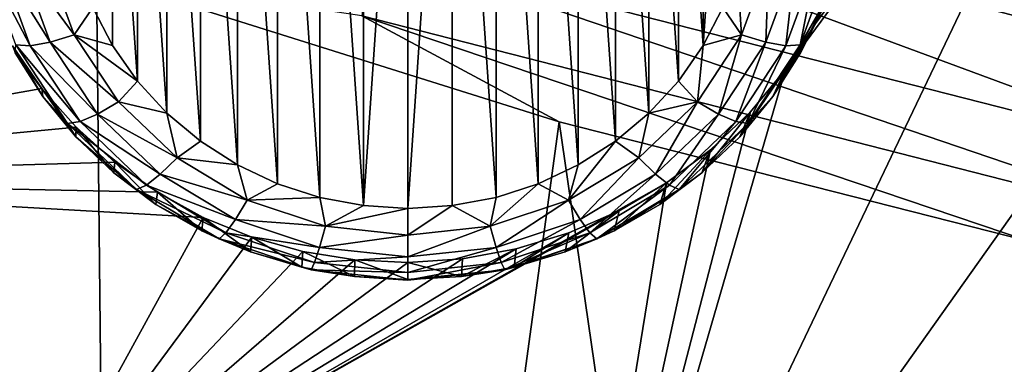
# Model space of a CAD drawing. Header units: metres. Extents: x -24 to 24, y -256 to 25.
# Tile 23 of 256: x -8.532 to -5.676, y -245.768 to -244.77. Entities that reach past the tile are written whole.
import ezdxf

# ---------------------------------------------------------------- set-up
doc = ezdxf.new("R2010")
doc.units = ezdxf.units.M
doc.layers.add('solid_DOMO_KURZ_SW0002', color=7, linetype='CONTINUOUS')

msp = doc.modelspace()

# ---------------------------------------------------------------- linework, layer by layer
at = {"layer": 'solid_DOMO_KURZ_SW0002'}
for points in [[(-6.973436, -247.191528, 138.449158), (-5.097153, -243.270584, 137.744965), (-4.418173, -243.594711, 137.847168)], [(-6.310434, -244.914108, 137.974731), (-5.097153, -243.270584, 137.744965), (-6.973436, -247.191528, 138.449158)], [(-6.310434, -244.914108, 137.974731), (-6.223559, -244.780502, 137.952698), (-5.097153, -243.270584, 137.744965)], [(-6.223559, -244.780502, 137.952698), (-6.153079, -244.637817, 137.928268), (-5.097153, -243.270584, 137.744965)], [(-7.534716, -245.308273, 137.398209), (-7.406094, -243.429428, 136.805801), (-7.406094, -245.316284, 137.400726)], [(-7.534716, -245.308273, 137.398209), (-7.534712, -243.437439, 136.808334), (-7.406094, -243.429428, 136.805801)], [(-7.406094, -243.429428, 136.805801), (-7.277472, -243.437439, 136.808334), (-7.406094, -245.316284, 137.400726)], [(-7.66169, -245.284241, 137.390625), (-7.784264, -243.501083, 136.8284), (-7.661686, -243.461456, 136.815903)], [(-7.534716, -245.308273, 137.398209), (-7.66169, -245.284241, 137.390625), (-7.661686, -243.461456, 136.815903)], [(-7.534716, -245.308273, 137.398209), (-7.661686, -243.461456, 136.815903), (-7.534712, -243.437439, 136.808334)], [(-7.277472, -243.437439, 136.808334), (-7.277476, -245.308273, 137.398209), (-7.406094, -245.316284, 137.400726)], [(-7.277472, -243.437439, 136.808334), (-7.150502, -245.284241, 137.390625), (-7.277476, -245.308273, 137.398209)], [(-7.277472, -243.437439, 136.808334), (-7.150498, -243.461456, 136.815903), (-7.150502, -245.284241, 137.390625)], [(-7.150498, -243.461456, 136.815903), (-7.027925, -245.244629, 137.378128), (-7.150502, -245.284241, 137.390625)], [(-7.150498, -243.461456, 136.815903), (-7.027921, -243.501083, 136.8284), (-7.027925, -245.244629, 137.378128)], [(-7.784267, -245.244614, 137.378128), (-7.900374, -243.555634, 136.845596), (-7.784264, -243.501083, 136.8284)], [(-7.66169, -245.284241, 137.390625), (-7.784267, -245.244614, 137.378128), (-7.784264, -243.501083, 136.8284)], [(-7.027921, -243.501083, 136.8284), (-6.911814, -245.190063, 137.360931), (-7.027925, -245.244629, 137.378128)], [(-7.027921, -243.501083, 136.8284), (-6.91181, -243.555649, 136.845596), (-6.911814, -245.190063, 137.360931)], [(-7.900378, -245.190063, 137.360931), (-8.008038, -243.624191, 136.867218), (-7.900374, -243.555634, 136.845596)], [(-7.784267, -245.244614, 137.378128), (-7.900378, -245.190063, 137.360931), (-7.900374, -243.555634, 136.845596)], [(-6.91181, -243.555649, 136.845596), (-6.804151, -245.121506, 137.33931), (-6.911814, -245.190063, 137.360931)], [(-6.91181, -243.555649, 136.845596), (-6.804147, -243.624207, 136.867218), (-6.804151, -245.121506, 137.33931)], [(-5.117529, -245.338745, 138.126328), (-6.973436, -247.191528, 138.449158), (-4.418173, -243.594711, 137.847168)], [(-8.008041, -245.121506, 137.33931), (-8.105375, -243.705566, 136.892868), (-8.008038, -243.624191, 136.867218)], [(-7.900378, -245.190063, 137.360931), (-8.008041, -245.121506, 137.33931), (-8.008038, -243.624191, 136.867218)], [(-6.804147, -243.624207, 136.867218), (-6.706813, -245.040146, 137.31366), (-6.804151, -245.121506, 137.33931)], [(-6.804147, -243.624207, 136.867218), (-6.70681, -243.705566, 136.892868), (-6.706813, -245.040146, 137.31366)], [(-8.105378, -245.040146, 137.31366), (-8.190744, -243.798355, 136.922119), (-8.105375, -243.705566, 136.892868)], [(-8.008041, -245.121506, 137.33931), (-8.105378, -245.040146, 137.31366), (-8.105375, -243.705566, 136.892868)], [(-6.70681, -243.705566, 136.892868), (-6.621444, -244.947357, 137.284409), (-6.706813, -245.040146, 137.31366)], [(-6.70681, -243.705566, 136.892868), (-6.621441, -243.798355, 136.922134), (-6.621444, -244.947357, 137.284409)], [(-8.190747, -244.947357, 137.284409), (-8.262685, -243.900986, 136.954483), (-8.190744, -243.798355, 136.922119)], [(-8.105378, -245.040146, 137.31366), (-8.190747, -244.947357, 137.284409), (-8.190744, -243.798355, 136.922119)], [(-6.621441, -243.798355, 136.922134), (-6.549503, -244.844727, 137.252045), (-6.621444, -244.947357, 137.284409)], [(-6.621441, -243.798355, 136.922134), (-6.549501, -243.900986, 136.954483), (-6.549503, -244.844727, 137.252045)], [(-8.262687, -244.844727, 137.252045), (-8.319959, -244.734009, 137.217133), (-8.262685, -243.900986, 136.954483)], [(-8.190747, -244.947357, 137.284409), (-8.262687, -244.844727, 137.252045), (-8.262685, -243.900986, 136.954483)], [(-6.549501, -243.900986, 136.954483), (-6.49223, -244.011703, 136.989395), (-6.549503, -244.844727, 137.252045)], [(-7.464291, -244.293961, 179.317917), (-5.022664, -244.916275, 179.530685), (-7.393054, -243.973785, 179.583374)], [(-5.022664, -244.916275, 179.530685), (-4.974728, -244.589981, 179.793915), (-7.393054, -243.973785, 179.583374)], [(-6.49223, -244.011703, 136.989395), (-6.492231, -244.734009, 137.217133), (-6.549503, -244.844727, 137.252045)], [(-9.623502, -244.148758, 178.072357), (-10.773122, -253.09584, 146.874191), (-8.209963, -254.150314, 147.20665)], [(-8.309704, -244.643814, 178.239014), (-9.623502, -244.148758, 178.072357), (-8.209963, -254.150314, 147.20665)], [(-7.513248, -244.557938, 179.006027), (-5.055608, -245.18454, 179.220337), (-7.464291, -244.293961, 179.317917)], [(-5.055608, -245.18454, 179.220337), (-5.022664, -244.916275, 179.530685), (-7.464291, -244.293961, 179.317917)], [(-7.513248, -244.557938, 179.006027), (-7.539716, -244.758652, 178.66658), (-5.073419, -245.387665, 178.881775)], [(-7.513248, -244.557938, 179.006027), (-5.073419, -245.387665, 178.881775), (-5.055608, -245.18454, 179.220337)], [(-8.502055, -244.84491, 137.361267), (-8.543591, -244.84227, 137.436127), (-8.636966, -244.587769, 137.355896)], [(-8.592021, -244.599701, 137.283951), (-8.502055, -244.84491, 137.361267), (-8.636966, -244.587769, 137.355896)], [(-8.443829, -244.835068, 137.29921), (-8.502055, -244.84491, 137.361267), (-8.592021, -244.599701, 137.283951)], [(-8.529015, -244.60289, 137.225998), (-8.443829, -244.835068, 137.29921), (-8.592021, -244.599701, 137.283951)], [(-8.529015, -244.60289, 137.225998), (-8.453085, -244.597092, 137.186768), (-8.373659, -244.813568, 137.25502)], [(-8.529015, -244.60289, 137.225998), (-8.373659, -244.813568, 137.25502), (-8.443829, -244.835068, 137.29921)], [(-8.373659, -244.813568, 137.25502), (-8.453085, -244.597092, 137.186768), (-8.319959, -244.734009, 137.217133)], [(-6.359103, -244.597092, 137.186768), (-6.438529, -244.813568, 137.25502), (-6.450612, -244.617126, 137.180283)], [(-6.36836, -244.835068, 137.29921), (-6.438529, -244.813568, 137.25502), (-6.359103, -244.597092, 137.186768)], [(-6.36836, -244.835068, 137.29921), (-6.359103, -244.597092, 137.186768), (-6.283174, -244.60289, 137.225998)], [(-6.36836, -244.835068, 137.29921), (-6.283174, -244.60289, 137.225998), (-6.310133, -244.84491, 137.361267)], [(-6.310133, -244.84491, 137.361267), (-6.220168, -244.599701, 137.283951), (-6.268598, -244.84227, 137.436127)], [(-6.283174, -244.60289, 137.225998), (-6.220168, -244.599701, 137.283951), (-6.310133, -244.84491, 137.361267)], [(-6.268598, -244.84227, 137.436127), (-6.175223, -244.587769, 137.355896), (-6.203388, -244.730209, 137.486725)], [(-6.220168, -244.599701, 137.283951), (-6.175223, -244.587769, 137.355896), (-6.268598, -244.84227, 137.436127)], [(-6.438529, -244.813568, 137.25502), (-6.492231, -244.734009, 137.217133), (-6.450612, -244.617126, 137.180283)], [(-6.967812, -245.065475, 178.381165), (-8.309704, -244.643814, 178.239014), (-8.209963, -254.150314, 147.20665)], [(-7.539716, -244.758652, 178.66658), (-8.309704, -244.643814, 178.239014), (-6.967812, -245.065475, 178.381165)], [(-6.267137, -244.865295, 137.529312), (-6.153079, -244.637817, 137.928268), (-6.223559, -244.780502, 137.952698)], [(-6.203388, -244.730209, 137.486725), (-6.153079, -244.637817, 137.928268), (-6.267137, -244.865295, 137.529312)], [(-8.373659, -244.813568, 137.25502), (-8.319959, -244.734009, 137.217133), (-8.262687, -244.844727, 137.252045)], [(-6.438529, -244.813568, 137.25502), (-6.549503, -244.844727, 137.252045), (-6.492231, -244.734009, 137.217133)], [(-6.268598, -244.84227, 137.436127), (-6.203388, -244.730209, 137.486725), (-6.267137, -244.865295, 137.529312)], [(-7.539716, -244.758652, 178.66658), (-6.967812, -245.065475, 178.381165), (-5.602305, -245.412384, 178.498245)], [(-5.073419, -245.387665, 178.881775), (-7.539716, -244.758652, 178.66658), (-5.602305, -245.412384, 178.498245)], [(-6.347495, -244.992081, 137.56929), (-6.223559, -244.780502, 137.952698), (-6.310434, -244.914108, 137.974731)], [(-6.267137, -244.865295, 137.529312), (-6.223559, -244.780502, 137.952698), (-6.347495, -244.992081, 137.56929)], [(-8.443829, -244.835068, 137.29921), (-8.373659, -244.813568, 137.25502), (-8.245716, -245.007767, 137.316254)], [(-8.373659, -244.813568, 137.25502), (-8.262687, -244.844727, 137.252045), (-8.190747, -244.947357, 137.284409)], [(-8.245716, -245.007767, 137.316254), (-8.373659, -244.813568, 137.25502), (-8.190747, -244.947357, 137.284409)], [(-6.438529, -244.813568, 137.25502), (-6.566473, -245.007767, 137.316254), (-6.549503, -244.844727, 137.252045)], [(-6.505582, -245.04335, 137.364868), (-6.566473, -245.007767, 137.316254), (-6.438529, -244.813568, 137.25502)], [(-6.505582, -245.04335, 137.364868), (-6.438529, -244.813568, 137.25502), (-6.36836, -244.835068, 137.29921)], [(-8.55302, -244.844879, 137.819702), (-8.467652, -244.968384, 137.853638), (-9.950469, -245.23172, 137.831238)], [(-8.464694, -244.992081, 137.56929), (-8.467652, -244.968384, 137.853638), (-8.55302, -244.844879, 137.819702)], [(-8.464694, -244.992081, 137.56929), (-8.55302, -244.844879, 137.819702), (-8.545052, -244.865295, 137.529312)], [(-8.543591, -244.84227, 137.436127), (-8.393176, -245.070572, 137.508118), (-8.545052, -244.865295, 137.529312)], [(-8.357133, -245.06488, 137.430618), (-8.393176, -245.070572, 137.508118), (-8.543591, -244.84227, 137.436127)], [(-8.502055, -244.84491, 137.361267), (-8.357133, -245.06488, 137.430618), (-8.543591, -244.84227, 137.436127)], [(-8.443829, -244.835068, 137.29921), (-8.306606, -245.04335, 137.364868), (-8.502055, -244.84491, 137.361267)], [(-8.306606, -245.04335, 137.364868), (-8.357133, -245.06488, 137.430618), (-8.502055, -244.84491, 137.361267)], [(-8.443829, -244.835068, 137.29921), (-8.245716, -245.007767, 137.316254), (-8.306606, -245.04335, 137.364868)], [(-6.566473, -245.007767, 137.316254), (-6.621444, -244.947357, 137.284409), (-6.549503, -244.844727, 137.252045)], [(-6.505582, -245.04335, 137.364868), (-6.36836, -244.835068, 137.29921), (-6.455055, -245.06488, 137.430618)], [(-6.36836, -244.835068, 137.29921), (-6.310133, -244.84491, 137.361267), (-6.455055, -245.06488, 137.430618)], [(-6.455055, -245.06488, 137.430618), (-6.310133, -244.84491, 137.361267), (-6.419012, -245.070572, 137.508118)], [(-6.419012, -245.070572, 137.508118), (-6.268598, -244.84227, 137.436127), (-6.347495, -244.992081, 137.56929)], [(-6.310133, -244.84491, 137.361267), (-6.268598, -244.84227, 137.436127), (-6.419012, -245.070572, 137.508118)], [(-6.268598, -244.84227, 137.436127), (-6.267137, -244.865295, 137.529312), (-6.347495, -244.992081, 137.56929)], [(-8.393176, -245.070572, 137.508118), (-8.464694, -244.992081, 137.56929), (-8.545052, -244.865295, 137.529312)], [(-6.412433, -245.036743, 137.994019), (-6.310434, -244.914108, 137.974731), (-6.973436, -247.191528, 138.449158)], [(-6.443289, -245.108688, 137.606049), (-6.310434, -244.914108, 137.974731), (-6.412433, -245.036743, 137.994019)], [(-6.347495, -244.992081, 137.56929), (-6.310434, -244.914108, 137.974731), (-6.443289, -245.108688, 137.606049)], [(-8.245716, -245.007767, 137.316254), (-8.190747, -244.947357, 137.284409), (-8.105378, -245.040146, 137.31366)], [(-6.566473, -245.007767, 137.316254), (-6.706813, -245.040146, 137.31366), (-6.621444, -244.947357, 137.284409)], [(-8.467652, -244.968384, 137.853638), (-8.368246, -245.081238, 137.885818), (-9.950469, -245.23172, 137.831238)], [(-8.368899, -245.108688, 137.606049), (-8.368246, -245.081238, 137.885818), (-8.467652, -244.968384, 137.853638)], [(-8.368899, -245.108688, 137.606049), (-8.467652, -244.968384, 137.853638), (-8.464694, -244.992081, 137.56929)], [(-8.393176, -245.070572, 137.508118), (-8.368899, -245.108688, 137.606049), (-8.464694, -244.992081, 137.56929)], [(-6.419012, -245.070572, 137.508118), (-6.347495, -244.992081, 137.56929), (-6.443289, -245.108688, 137.606049)], [(-8.306606, -245.04335, 137.364868), (-8.245716, -245.007767, 137.316254), (-8.07567, -245.169952, 137.367386)], [(-8.07567, -245.169952, 137.367386), (-8.245716, -245.007767, 137.316254), (-8.105378, -245.040146, 137.31366)], [(-6.566473, -245.007767, 137.316254), (-6.736518, -245.169952, 137.367386), (-6.706813, -245.040146, 137.31366)], [(-6.68796, -245.217285, 137.419724), (-6.736518, -245.169952, 137.367386), (-6.566473, -245.007767, 137.316254)], [(-6.68796, -245.217285, 137.419724), (-6.566473, -245.007767, 137.316254), (-6.505582, -245.04335, 137.364868)], [(-8.306606, -245.04335, 137.364868), (-8.124228, -245.217285, 137.419724), (-8.357133, -245.06488, 137.430618)], [(-8.306606, -245.04335, 137.364868), (-8.07567, -245.169952, 137.367386), (-8.124228, -245.217285, 137.419724)], [(-8.07567, -245.169952, 137.367386), (-8.105378, -245.040146, 137.31366), (-8.008041, -245.121506, 137.33931)], [(-6.528095, -245.146713, 138.010254), (-6.412433, -245.036743, 137.994019), (-6.973436, -247.191528, 138.449158)], [(-6.736518, -245.169952, 137.367386), (-6.804151, -245.121506, 137.33931), (-6.706813, -245.040146, 137.31366)], [(-6.68796, -245.217285, 137.419724), (-6.505582, -245.04335, 137.364868), (-6.647666, -245.248566, 137.488541)], [(-6.505582, -245.04335, 137.364868), (-6.455055, -245.06488, 137.430618), (-6.647666, -245.248566, 137.488541)], [(-6.553123, -245.21344, 137.639084), (-6.412433, -245.036743, 137.994019), (-6.528095, -245.146713, 138.010254)], [(-6.443289, -245.108688, 137.606049), (-6.412433, -245.036743, 137.994019), (-6.553123, -245.21344, 137.639084)], [(-8.368246, -245.081238, 137.885818), (-8.256087, -245.182022, 137.915833), (-9.950469, -245.23172, 137.831238)], [(-8.357133, -245.06488, 137.430618), (-8.164522, -245.248566, 137.488541), (-8.393176, -245.070572, 137.508118)], [(-8.393176, -245.070572, 137.508118), (-8.193266, -245.26123, 137.568237), (-8.368899, -245.108688, 137.606049)], [(-8.164522, -245.248566, 137.488541), (-8.193266, -245.26123, 137.568237), (-8.393176, -245.070572, 137.508118)], [(-8.259065, -245.21344, 137.639084), (-8.368246, -245.081238, 137.885818), (-8.368899, -245.108688, 137.606049)], [(-8.259065, -245.21344, 137.639084), (-8.256087, -245.182022, 137.915833), (-8.368246, -245.081238, 137.885818)], [(-8.124228, -245.217285, 137.419724), (-8.164522, -245.248566, 137.488541), (-8.357133, -245.06488, 137.430618)], [(-6.967812, -245.065475, 178.381165), (-8.209963, -254.150314, 147.20665), (-5.535779, -254.913849, 147.447403)], [(-5.602305, -245.412384, 178.498245), (-6.967812, -245.065475, 178.381165), (-5.535779, -254.913849, 147.447403)], [(-6.647666, -245.248566, 137.488541), (-6.455055, -245.06488, 137.430618), (-6.618922, -245.26123, 137.568237)], [(-6.455055, -245.06488, 137.430618), (-6.419012, -245.070572, 137.508118), (-6.618922, -245.26123, 137.568237)], [(-6.618922, -245.26123, 137.568237), (-6.419012, -245.070572, 137.508118), (-6.553123, -245.21344, 137.639084)], [(-6.419012, -245.070572, 137.508118), (-6.443289, -245.108688, 137.606049), (-6.553123, -245.21344, 137.639084)], [(-8.193266, -245.26123, 137.568237), (-8.259065, -245.21344, 137.639084), (-8.368899, -245.108688, 137.606049)], [(-8.07567, -245.169952, 137.367386), (-8.008041, -245.121506, 137.33931), (-7.900378, -245.190063, 137.360931)], [(-6.655726, -245.242508, 138.023178), (-6.528095, -245.146713, 138.010254), (-6.973436, -247.191528, 138.449158)], [(-6.940139, -245.291962, 137.405853), (-6.911814, -245.190063, 137.360931), (-6.804151, -245.121506, 137.33931)], [(-6.736518, -245.169952, 137.367386), (-6.940139, -245.291962, 137.405853), (-6.804151, -245.121506, 137.33931)], [(-6.675395, -245.304794, 137.667892), (-6.528095, -245.146713, 138.010254), (-6.655726, -245.242508, 138.023178)], [(-6.553123, -245.21344, 137.639084), (-6.528095, -245.146713, 138.010254), (-6.675395, -245.304794, 137.667892)], [(-8.124228, -245.217285, 137.419724), (-8.07567, -245.169952, 137.367386), (-7.872049, -245.291962, 137.405853)], [(-7.872049, -245.291962, 137.405853), (-8.07567, -245.169952, 137.367386), (-7.900378, -245.190063, 137.360931)], [(-6.906347, -245.34816, 137.460983), (-6.940139, -245.291962, 137.405853), (-6.736518, -245.169952, 137.367386)], [(-6.906347, -245.34816, 137.460983), (-6.736518, -245.169952, 137.367386), (-6.68796, -245.217285, 137.419724)], [(-8.256087, -245.182022, 137.915833), (-8.132646, -245.26944, 137.943253), (-9.950469, -245.23172, 137.831238)], [(-8.136793, -245.304794, 137.667892), (-8.256087, -245.182022, 137.915833), (-8.259065, -245.21344, 137.639084)], [(-8.136793, -245.304794, 137.667892), (-8.132646, -245.26944, 137.943253), (-8.256087, -245.182022, 137.915833)], [(-7.872049, -245.291962, 137.405853), (-7.900378, -245.190063, 137.360931), (-7.784267, -245.244614, 137.378128)], [(-6.940139, -245.291962, 137.405853), (-7.027925, -245.244629, 137.378128), (-6.911814, -245.190063, 137.360931)], [(-12.864666, -248.424805, 138.642975), (-9.950469, -245.23172, 137.831238), (-8.524102, -246.297501, 138.167267)], [(-7.999533, -245.342346, 137.967712), (-8.524102, -246.297501, 138.167267), (-9.950469, -245.23172, 137.831238)], [(-8.132646, -245.26944, 137.943253), (-7.999533, -245.342346, 137.967712), (-9.950469, -245.23172, 137.831238)], [(-8.193266, -245.26123, 137.568237), (-8.136793, -245.304794, 137.667892), (-8.259065, -245.21344, 137.639084)], [(-8.124228, -245.217285, 137.419724), (-7.905841, -245.34816, 137.460983), (-8.164522, -245.248566, 137.488541)], [(-8.124228, -245.217285, 137.419724), (-7.872049, -245.291962, 137.405853), (-7.905841, -245.34816, 137.460983)], [(-6.906347, -245.34816, 137.460983), (-6.68796, -245.217285, 137.419724), (-6.878307, -245.38678, 137.53212)], [(-6.68796, -245.217285, 137.419724), (-6.647666, -245.248566, 137.488541), (-6.878307, -245.38678, 137.53212)], [(-6.618922, -245.26123, 137.568237), (-6.553123, -245.21344, 137.639084), (-6.675395, -245.304794, 137.667892)], [(-6.655726, -245.242508, 138.023178), (-6.973436, -247.191528, 138.449158), (-8.524102, -246.297501, 138.167267)], [(-6.793518, -245.322876, 138.032547), (-6.655726, -245.242508, 138.023178), (-8.524102, -246.297501, 138.167267)], [(-8.164522, -245.248566, 137.488541), (-7.933881, -245.38678, 137.53212), (-8.193266, -245.26123, 137.568237)], [(-8.193266, -245.26123, 137.568237), (-7.953884, -245.404694, 137.613464), (-8.136793, -245.304794, 137.667892)], [(-7.933881, -245.38678, 137.53212), (-7.953884, -245.404694, 137.613464), (-8.193266, -245.26123, 137.568237)], [(-7.905841, -245.34816, 137.460983), (-7.933881, -245.38678, 137.53212), (-8.164522, -245.248566, 137.488541)], [(-7.872049, -245.291962, 137.405853), (-7.784267, -245.244614, 137.378128), (-7.66169, -245.284241, 137.390625)], [(-7.167125, -245.367722, 137.429749), (-7.150502, -245.284241, 137.390625), (-7.027925, -245.244629, 137.378128)], [(-6.940139, -245.291962, 137.405853), (-7.167125, -245.367722, 137.429749), (-7.027925, -245.244629, 137.378128)], [(-6.878307, -245.38678, 137.53212), (-6.647666, -245.248566, 137.488541), (-6.858305, -245.404694, 137.613464)], [(-6.647666, -245.248566, 137.488541), (-6.618922, -245.26123, 137.568237), (-6.858305, -245.404694, 137.613464)], [(-6.858305, -245.404694, 137.613464), (-6.618922, -245.26123, 137.568237), (-6.808323, -245.381439, 137.692047)], [(-6.808323, -245.381439, 137.692047), (-6.655726, -245.242508, 138.023178), (-6.793518, -245.322876, 138.032547)], [(-6.675395, -245.304794, 137.667892), (-6.655726, -245.242508, 138.023178), (-6.808323, -245.381439, 137.692047)], [(-6.618922, -245.26123, 137.568237), (-6.675395, -245.304794, 137.667892), (-6.808323, -245.381439, 137.692047)], [(-8.003865, -245.381439, 137.692047), (-8.132646, -245.26944, 137.943253), (-8.136793, -245.304794, 137.667892)], [(-8.003865, -245.381439, 137.692047), (-7.999533, -245.342346, 137.967712), (-8.132646, -245.26944, 137.943253)], [(-7.645063, -245.367722, 137.429749), (-7.872049, -245.291962, 137.405853), (-7.66169, -245.284241, 137.390625)], [(-7.645063, -245.367722, 137.429749), (-7.66169, -245.284241, 137.390625), (-7.534716, -245.308273, 137.398209)], [(-7.167125, -245.367722, 137.429749), (-7.277476, -245.308273, 137.398209), (-7.150502, -245.284241, 137.390625)], [(-7.953884, -245.404694, 137.613464), (-8.003865, -245.381439, 137.692047), (-8.136793, -245.304794, 137.667892)], [(-7.905841, -245.34816, 137.460983), (-7.872049, -245.291962, 137.405853), (-7.645063, -245.367722, 137.429749)], [(-7.645063, -245.367722, 137.429749), (-7.534716, -245.308273, 137.398209), (-7.406094, -245.316284, 137.400726)], [(-7.406094, -245.393402, 137.437836), (-7.645063, -245.367722, 137.429749), (-7.406094, -245.316284, 137.400726)], [(-7.406094, -245.393402, 137.437836), (-7.406094, -245.316284, 137.400726), (-7.277476, -245.308273, 137.398209)], [(-7.167125, -245.367722, 137.429749), (-7.406094, -245.393402, 137.437836), (-7.277476, -245.308273, 137.398209)], [(-7.149795, -245.429413, 137.486603), (-7.167125, -245.367722, 137.429749), (-6.940139, -245.291962, 137.405853)], [(-7.149795, -245.429413, 137.486603), (-6.940139, -245.291962, 137.405853), (-6.906347, -245.34816, 137.460983)], [(-6.939532, -245.386765, 138.038147), (-6.793518, -245.322876, 138.032547), (-8.524102, -246.297501, 138.167267)], [(-7.999533, -245.342346, 137.967712), (-7.858461, -245.39978, 137.988937), (-8.524102, -246.297501, 138.167267)], [(-7.86222, -245.442245, 137.711227), (-7.999533, -245.342346, 137.967712), (-8.003865, -245.381439, 137.692047)], [(-7.86222, -245.442245, 137.711227), (-7.858461, -245.39978, 137.988937), (-7.999533, -245.342346, 137.967712)], [(-7.905841, -245.34816, 137.460983), (-7.662394, -245.429413, 137.486603), (-7.933881, -245.38678, 137.53212)], [(-7.905841, -245.34816, 137.460983), (-7.645063, -245.367722, 137.429749), (-7.662394, -245.429413, 137.486603)], [(-7.149795, -245.429413, 137.486603), (-6.906347, -245.34816, 137.460983), (-7.135414, -245.472595, 137.559174)], [(-6.906347, -245.34816, 137.460983), (-6.878307, -245.38678, 137.53212), (-7.135414, -245.472595, 137.559174)], [(-5.117529, -245.338745, 138.126328), (-5.169903, -245.477982, 138.151428), (-6.973436, -247.191528, 138.449158)], [(-6.949968, -245.442245, 137.711227), (-6.793518, -245.322876, 138.032547), (-6.939532, -245.386765, 138.038147)], [(-6.808323, -245.381439, 137.692047), (-6.793518, -245.322876, 138.032547), (-6.949968, -245.442245, 137.711227)], [(-7.662394, -245.429413, 137.486603), (-7.645063, -245.367722, 137.429749), (-7.406094, -245.393402, 137.437836)], [(-7.167125, -245.367722, 137.429749), (-7.406094, -245.45694, 137.495285), (-7.406094, -245.393402, 137.437836)], [(-7.149795, -245.429413, 137.486603), (-7.406094, -245.45694, 137.495285), (-7.167125, -245.367722, 137.429749)], [(-7.091724, -245.433365, 138.039795), (-6.939532, -245.386765, 138.038147), (-8.524102, -246.297501, 138.167267)], [(-7.858461, -245.39978, 137.988937), (-7.711243, -245.440994, 138.006653), (-8.524102, -246.297501, 138.167267)], [(-7.953884, -245.404694, 137.613464), (-7.86222, -245.442245, 137.711227), (-8.003865, -245.381439, 137.692047)], [(-7.933881, -245.38678, 137.53212), (-7.676774, -245.472595, 137.559174), (-7.953884, -245.404694, 137.613464)], [(-7.953884, -245.404694, 137.613464), (-7.687033, -245.493744, 137.641541), (-7.86222, -245.442245, 137.711227)], [(-7.676774, -245.472595, 137.559174), (-7.687033, -245.493744, 137.641541), (-7.953884, -245.404694, 137.613464)], [(-7.662394, -245.429413, 137.486603), (-7.676774, -245.472595, 137.559174), (-7.933881, -245.38678, 137.53212)], [(-7.713924, -245.486313, 137.725113), (-7.858461, -245.39978, 137.988937), (-7.86222, -245.442245, 137.711227)], [(-7.713924, -245.486313, 137.725113), (-7.711243, -245.440994, 138.006653), (-7.858461, -245.39978, 137.988937)], [(-7.662394, -245.429413, 137.486603), (-7.406094, -245.393402, 137.437836), (-7.406094, -245.45694, 137.495285)], [(-7.135414, -245.472595, 137.559174), (-6.878307, -245.38678, 137.53212), (-7.125156, -245.493744, 137.641541)], [(-6.878307, -245.38678, 137.53212), (-6.858305, -245.404694, 137.613464), (-7.125156, -245.493744, 137.641541)], [(-7.125156, -245.493744, 137.641541), (-6.858305, -245.404694, 137.613464), (-7.098264, -245.486313, 137.725113)], [(-7.098264, -245.486313, 137.725113), (-6.939532, -245.386765, 138.038147), (-7.091724, -245.433365, 138.039795)], [(-6.949968, -245.442245, 137.711227), (-6.939532, -245.386765, 138.038147), (-7.098264, -245.486313, 137.725113)], [(-6.858305, -245.404694, 137.613464), (-6.949968, -245.442245, 137.711227), (-7.098264, -245.486313, 137.725113)], [(-6.858305, -245.404694, 137.613464), (-6.808323, -245.381439, 137.692047), (-6.949968, -245.442245, 137.711227)], [(-7.247964, -245.462097, 138.037415), (-7.091724, -245.433365, 138.039795), (-8.524102, -246.297501, 138.167267)], [(-7.662394, -245.429413, 137.486603), (-7.406094, -245.45694, 137.495285), (-7.676774, -245.472595, 137.559174)], [(-7.149795, -245.429413, 137.486603), (-7.406094, -245.501678, 137.568344), (-7.406094, -245.45694, 137.495285)], [(-7.149795, -245.429413, 137.486603), (-7.135414, -245.472595, 137.559174), (-7.406094, -245.501678, 137.568344)], [(-7.251049, -245.513016, 137.733536), (-7.091724, -245.433365, 138.039795), (-7.247964, -245.462097, 138.037415)], [(-7.098264, -245.486313, 137.725113), (-7.091724, -245.433365, 138.039795), (-7.251049, -245.513016, 137.733536)], [(-7.711243, -245.440994, 138.006653), (-7.55979, -245.465408, 138.020706), (-8.524102, -246.297501, 138.167267)], [(-7.406094, -245.472656, 138.03093), (-7.247964, -245.462097, 138.037415), (-8.524102, -246.297501, 138.167267)], [(-7.687033, -245.493744, 137.641541), (-7.713924, -245.486313, 137.725113), (-7.86222, -245.442245, 137.711227)], [(-7.56114, -245.513016, 137.733536), (-7.711243, -245.440994, 138.006653), (-7.713924, -245.486313, 137.725113)], [(-7.56114, -245.513016, 137.733536), (-7.55979, -245.465408, 138.020706), (-7.711243, -245.440994, 138.006653)], [(-7.406094, -245.45694, 137.495285), (-7.406094, -245.501678, 137.568344), (-7.676774, -245.472595, 137.559174)], [(-7.251049, -245.513016, 137.733536), (-7.247964, -245.462097, 138.037415), (-7.406094, -245.472656, 138.03093)], [(-7.55979, -245.465408, 138.020706), (-7.406094, -245.472656, 138.03093), (-8.524102, -246.297501, 138.167267)], [(-7.687033, -245.493744, 137.641541), (-7.56114, -245.513016, 137.733536), (-7.713924, -245.486313, 137.725113)], [(-7.676774, -245.472595, 137.559174), (-7.406094, -245.501678, 137.568344), (-7.687033, -245.493744, 137.641541)], [(-7.406094, -245.521957, 137.736359), (-7.55979, -245.465408, 138.020706), (-7.56114, -245.513016, 137.733536)], [(-7.406094, -245.521957, 137.736359), (-7.406094, -245.472656, 138.03093), (-7.55979, -245.465408, 138.020706)], [(-7.135414, -245.472595, 137.559174), (-7.406094, -245.523926, 137.651062), (-7.406094, -245.501678, 137.568344)], [(-7.135414, -245.472595, 137.559174), (-7.125156, -245.493744, 137.641541), (-7.406094, -245.523926, 137.651062)], [(-7.251049, -245.513016, 137.733536), (-7.406094, -245.472656, 138.03093), (-7.406094, -245.521957, 137.736359)], [(-7.125156, -245.493744, 137.641541), (-7.098264, -245.486313, 137.725113), (-7.251049, -245.513016, 137.733536)], [(-5.169903, -245.477982, 138.151428), (-5.207114, -245.62532, 138.179276), (-6.973436, -247.191528, 138.449158)], [(-7.687033, -245.493744, 137.641541), (-7.406094, -245.523926, 137.651062), (-7.56114, -245.513016, 137.733536)], [(-7.406094, -245.501678, 137.568344), (-7.406094, -245.523926, 137.651062), (-7.687033, -245.493744, 137.641541)], [(-7.406094, -245.523926, 137.651062), (-7.406094, -245.521957, 137.736359), (-7.56114, -245.513016, 137.733536)], [(-7.125156, -245.493744, 137.641541), (-7.406094, -245.521957, 137.736359), (-7.406094, -245.523926, 137.651062)], [(-7.125156, -245.493744, 137.641541), (-7.251049, -245.513016, 137.733536), (-7.406094, -245.521957, 137.736359)], [(-5.207114, -245.62532, 138.179276), (-5.227317, -245.777267, 138.209244), (-6.973436, -247.191528, 138.449158)]]:
    msp.add_3dface(points, dxfattribs=at)

doc.saveas('drawing.dxf')
